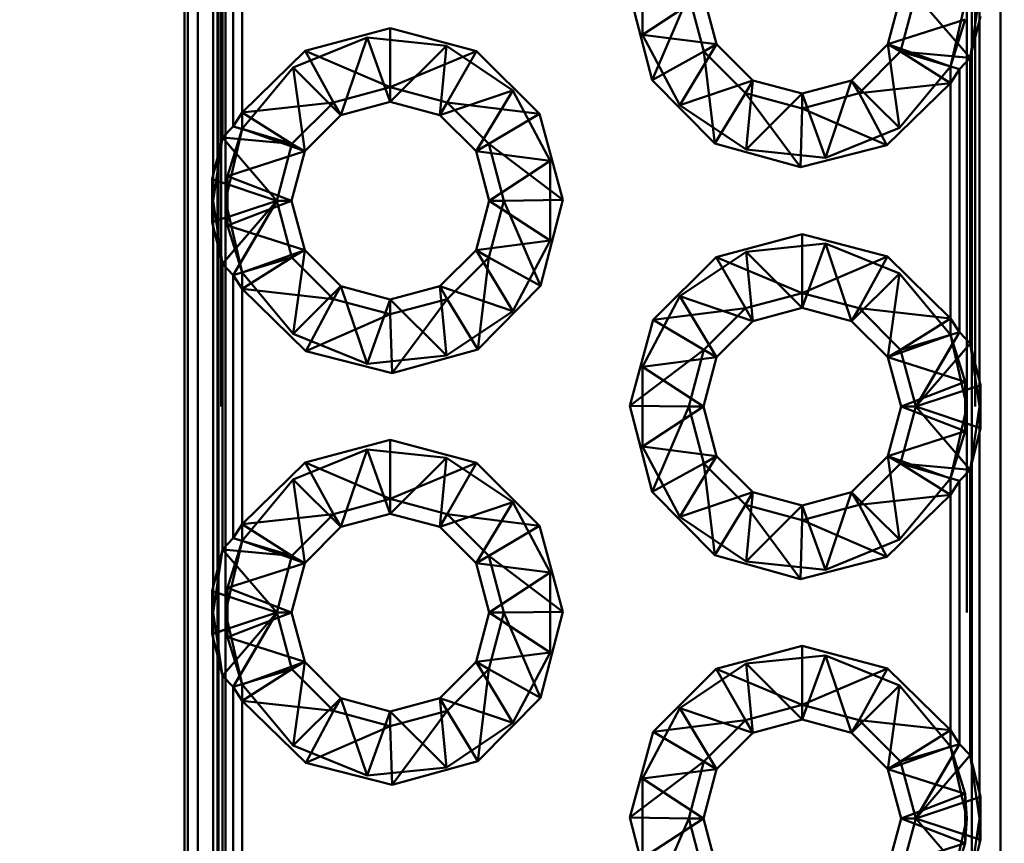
# Paper-space layout 'Layout1' of a CAD drawing. Extents: x -2 to 1033, y -36 to 596.
# Tile 66 of 127: x 350.13 to 351.32, y 496.46 to 497.46. Entities that reach past the tile are written whole.
import ezdxf

# ---------------------------------------------------------------- set-up
doc = ezdxf.new("R2010")
doc.units = 0
doc.linetypes.add('ACAD_ISO02W100', pattern=[15, 12, -3])
doc.layers.get('0').update_dxf_attribs({"linetype": 'CONTINUOUS'})
doc.layers.get('DEFPOINTS').update_dxf_attribs({"color": 132, "linetype": 'CONTINUOUS'})
doc.layers.add('SS_KOTY', color=3, linetype='CONTINUOUS', lineweight=25)
doc.layers.add('SS_ZEBRIKY', color=24, linetype='CONTINUOUS', lineweight=50)
doc.styles.add('ROMANS', font='romans.shx', dxfattribs={"width": 0.8})
doc.dimstyles.new('A-1_(2.5)_50AS', dxfattribs={"dimtxt": 2.5, "dimasz": 2, "dimexe": 1, "dimexo": 2, "dimgap": 0, "dimtad": 0, "dimdec": 1, "dimlfac": 50, "dimrnd": 1, "dimtxsty": 'ROMANS', "dimblk1": 'OBLIQUE', "dimblk2": 'OBLIQUE', "dimsah": 1, "dimcen": 2, "dimclrd": 256, "dimclre": 256, "dimclrt": 256, "dimadec": 1, "dimazin": 2, "dimtfac": 0.714286, "dimtdec": 1, "dimtmove": 0, "dimatfit": 3, "dimldrblk": 'OPEN', "dimfxl": 1, "dimtvp": 1.142857, "dimtfill": 1, "dimtolj": 1, "dimlwd": -1, "dimlwe": -1, "dimarcsym": 0})

# ---------------------------------------------------------------- blocks, each defined once
blk = doc.blocks.new('_Oblique')
at = {"color": 0, "linetype": 'ByBlock', "lineweight": -2}
blk.add_line((-0.5, -0.5), (0.5, 0.5), dxfattribs=at)
blk = doc.blocks.new('*D109')
at = {"layer": 'DEFPOINTS', "color": 0, "transparency": 16777216}
for p in [(339.8512, 514.9378), (358.5288, 514.9378), (358.5288, 488.7378)]:
    blk.add_point(p, dxfattribs=at)
at = {"layer": 'SS_KOTY', "transparency": 16777216}
for p, q in [((356.5288, 514.9378), (338.8512, 514.9378)), ((339.8512, 488.7378), (339.8512, 514.9378)), ((356.5288, 488.7378), (338.8512, 488.7378))]:
    blk.add_line(p, q, dxfattribs=at)
at = {"layer": 'SS_KOTY', "transparency": 16777216, "xscale": 2, "yscale": 2, "zscale": 2}
for p, rotation in [((339.8512, 514.9378), 90), ((339.8512, 488.7378), 270)]:
    blk.add_blockref('_Oblique', p, dxfattribs=dict(at, rotation=rotation))
at = {"layer": 'SS_KOTY', "transparency": 16777216, "insert": (336.9941, 501.8378), "char_height": 2.5, "attachment_point": 5, "rotation": 90, "style": 'ROMANS', "bg_fill": 3, "box_fill_scale": 1.1, "bg_fill_color": 256, "bg_fill_true_color": 13158600, "bg_fill_transparency": 0}
blk.add_mtext('\\A1;1310', dxfattribs=at)
blk = doc.blocks.new('_OPEN')
at = {"color": 0, "linetype": 'ByBlock'}
for p, q in [((-1, 0.16667), (0, 0)), ((0, 0), (-1, -0.16667)), ((0, 0), (-1, 0))]:
    blk.add_line(p, q, dxfattribs=at)

psp = doc.layouts.get("Layout1")

# ---------------------------------------------------------------- dimensions: what is measured, and where the dimension line sits
at = {"layer": 'SS_KOTY'}
dim = psp.add_linear_dim(base=(339.8512, 514.9378), p1=(358.5288, 488.7378), p2=(358.5288, 514.9378), angle=90, dimstyle='A-1_(2.5)_50AS', override={"dimtmove": 1}, dxfattribs=at)
dim.commit()
dim.dimension.update_dxf_attribs({"geometry": '*D109', "text_midpoint": (336.9941, 501.8378)})

# ---------------------------------------------------------------- next in the draw order: linework, layer by layer
at = {"layer": 'SS_ZEBRIKY', "color": 7, "linetype": 'Continuous', "ltscale": 0.25}
for p, q in [((350.3288, 503.7378), (350.3288, 495.7378)), ((350.333, 503.7378), (350.333, 495.7378)), ((350.3451, 503.7378), (350.3451, 495.7378)), ((351.3195, 495.7378), (351.3195, 503.7378)), ((350.3636, 497.2683), (350.3636, 497.7073)), ((350.3749, 497.6611), (350.3749, 497.3145)), ((350.388, 497.3281), (350.388, 497.6475)), ((350.3988, 497.6307), (350.3988, 497.3449)), ((350.8968, 497.3843), (350.8694, 497.4888)), ((350.941, 497.4878), (350.8968, 497.3843)), ((350.9594, 497.4189), (350.941, 497.4878)), ((350.9749, 497.4278), (350.9588, 497.4878)), ((351.1988, 497.4878), (351.1828, 497.4278)), ((351.1983, 497.4189), (351.2167, 497.4878)), ((351.2828, 497.4111), (351.2167, 497.4878)), ((351.2828, 497.4111), (351.2952, 497.4618)), ((351.2941, 497.4573), (351.2941, 497.0183)), ((350.4753, 497.4199), (350.5788, 497.4473)), ((350.5788, 497.4473), (350.6833, 497.4194)), ((350.5788, 497.4473), (350.5788, 497.3757)), ((350.3988, 497.3449), (350.4753, 497.4199)), ((350.5099, 497.3572), (350.4753, 497.4199)), ((350.4753, 497.4199), (350.5788, 497.3757)), ((350.5788, 497.3757), (350.6833, 497.4194)), ((350.6833, 497.4194), (350.6478, 497.3572)), ((350.6833, 497.4194), (350.7599, 497.3431)), ((350.9594, 497.4189), (350.8968, 497.3843)), ((350.9749, 497.4278), (350.9594, 497.4189)), ((350.9594, 497.4189), (350.9726, 497.3073)), ((351.0099, 497.3684), (350.9594, 497.4189)), ((351.0188, 497.3839), (350.9749, 497.4278)), ((351.1828, 497.4278), (351.1388, 497.3839)), ((351.1478, 497.3684), (351.1983, 497.4189)), ((351.1828, 497.4278), (351.1983, 497.4189)), ((351.2588, 497.3807), (351.1983, 497.4189)), ((351.2697, 497.3975), (351.1983, 497.4189)), ((351.2828, 497.4111), (351.1983, 497.4189)), ((351.2697, 497.3975), (351.2828, 497.4111)), ((351.2828, 497.0645), (351.2828, 497.4111)), ((351.2697, 497.3975), (351.2588, 497.3807)), ((351.2697, 497.0781), (351.2697, 497.3975)), ((350.9726, 497.3073), (350.8968, 497.3843)), ((351.0188, 497.3839), (351.0099, 497.3684)), ((351.0788, 497.3678), (351.0188, 497.3839)), ((351.1388, 497.3839), (351.0788, 497.3678)), ((351.1478, 497.3684), (351.1388, 497.3839)), ((350.5099, 497.3572), (350.5788, 497.3757)), ((350.5788, 497.3757), (350.6478, 497.3572)), ((350.5788, 497.3757), (350.5788, 497.3578)), ((351.2588, 497.3807), (351.1478, 497.3684)), ((351.2588, 497.3807), (351.1815, 497.3053)), ((351.2588, 497.0949), (351.2588, 497.3807)), ((350.3988, 497.3449), (350.5099, 497.3572)), ((350.4594, 497.3068), (350.5099, 497.3572)), ((350.5099, 497.3572), (350.5188, 497.3417)), ((350.5188, 497.3417), (350.5788, 497.3578)), ((350.5788, 497.3578), (350.6388, 497.3417)), ((350.6478, 497.3572), (350.6388, 497.3417)), ((350.6478, 497.3572), (350.6983, 497.3068)), ((350.7599, 497.3431), (350.6478, 497.3572)), ((351.0099, 497.3684), (350.9726, 497.3073)), ((351.0099, 497.3684), (351.0768, 497.2784)), ((351.0788, 497.3499), (351.0099, 497.3684)), ((351.1478, 497.3684), (351.0788, 497.3499)), ((351.0788, 497.3678), (351.0788, 497.3499)), ((351.1815, 497.3053), (351.1478, 497.3684)), ((351.0788, 497.3499), (351.0768, 497.2784)), ((351.0788, 497.3499), (351.1815, 497.3053)), ((350.388, 497.3281), (350.3988, 497.3449)), ((350.3988, 497.3449), (350.4594, 497.3068)), ((350.4749, 497.2978), (350.5188, 497.3417)), ((350.6388, 497.3417), (350.6828, 497.2978)), ((350.7599, 497.3431), (350.6983, 497.3068)), ((350.7599, 497.3431), (350.7883, 497.2388)), ((350.388, 497.3281), (350.3749, 497.3145)), ((350.388, 497.3281), (350.4594, 497.3068)), ((350.3749, 497.3145), (350.3625, 497.2639)), ((350.3749, 497.3145), (350.441, 497.2378)), ((350.3749, 497.3145), (350.4594, 497.3068)), ((350.4594, 497.3068), (350.441, 497.2378)), ((350.4588, 497.2378), (350.4749, 497.2978)), ((350.4594, 497.3068), (350.4749, 497.2978)), ((350.6983, 497.3068), (350.6828, 497.2978)), ((350.6828, 497.2978), (350.6988, 497.2378)), ((350.6983, 497.3068), (350.7167, 497.2378)), ((350.7883, 497.2388), (350.6983, 497.3068)), ((351.0768, 497.2784), (350.9726, 497.3073)), ((351.0768, 497.2784), (351.1815, 497.3053)), ((350.3625, 497.2639), (350.441, 497.2378)), ((350.3625, 497.2639), (350.3625, 497.2118)), ((350.3625, 497.2118), (350.441, 497.2378)), ((350.441, 497.2378), (350.3749, 497.1611)), ((350.441, 497.2378), (350.388, 497.1475)), ((350.441, 497.2378), (350.4594, 497.1689)), ((350.441, 497.2378), (350.4588, 497.2378)), ((350.4749, 497.1778), (350.4588, 497.2378)), ((350.6988, 497.2378), (350.6828, 497.1778)), ((350.6983, 497.1689), (350.7167, 497.2378)), ((350.6988, 497.2378), (350.7167, 497.2378)), ((350.7883, 497.2388), (350.7167, 497.2378)), ((350.7167, 497.2378), (350.7609, 497.1343)), ((350.7883, 497.2388), (350.7609, 497.1343)), ((350.3625, 497.2118), (350.3749, 497.1611)), ((350.3636, 496.7683), (350.3636, 497.2073)), ((350.9744, 497.1694), (351.0788, 497.1973)), ((351.0788, 497.1973), (351.1824, 497.1699)), ((351.0788, 497.1973), (351.0788, 497.1257)), ((350.4749, 497.1778), (350.4594, 497.1689)), ((350.5188, 497.1339), (350.4749, 497.1778)), ((350.6828, 497.1778), (350.6388, 497.1339)), ((350.6828, 497.1778), (350.6983, 497.1689)), ((350.4594, 497.1689), (350.388, 497.1475)), ((350.4594, 497.1689), (350.3988, 497.1307)), ((350.4594, 497.1689), (350.5099, 497.1184)), ((350.6478, 497.1184), (350.6983, 497.1689)), ((350.6983, 497.1689), (350.685, 497.0573)), ((350.6983, 497.1689), (350.7609, 497.1343)), ((350.8978, 497.0931), (350.9744, 497.1694)), ((350.9744, 497.1694), (351.0099, 497.1072)), ((350.9744, 497.1694), (351.0788, 497.1257)), ((351.0788, 497.1257), (351.1824, 497.1699)), ((351.1824, 497.1699), (351.1478, 497.1072)), ((351.1824, 497.1699), (351.2588, 497.0949)), ((350.3749, 497.1611), (350.388, 497.1475)), ((350.3749, 497.1611), (350.3749, 496.8145)), ((350.388, 497.1475), (350.3988, 497.1307)), ((350.388, 496.8281), (350.388, 497.1475)), ((350.4762, 497.0553), (350.3988, 497.1307)), ((350.5099, 497.1184), (350.3988, 497.1307)), ((350.3988, 497.1307), (350.3988, 496.8449)), ((350.5188, 497.1339), (350.5099, 497.1184)), ((350.5788, 497.1178), (350.5188, 497.1339)), ((350.6388, 497.1339), (350.5788, 497.1178)), ((350.6388, 497.1339), (350.6478, 497.1184)), ((350.7609, 497.1343), (350.685, 497.0573)), ((350.5099, 497.1184), (350.4762, 497.0553)), ((350.5099, 497.1184), (350.5788, 497.0999)), ((350.5788, 497.0999), (350.6478, 497.1184)), ((350.6478, 497.1184), (350.5809, 497.0284)), ((350.6478, 497.1184), (350.685, 497.0573)), ((351.0099, 497.1072), (351.0788, 497.1257)), ((351.0788, 497.1257), (351.1478, 497.1072)), ((351.0788, 497.1257), (351.0788, 497.1078)), ((350.5788, 497.1178), (350.5788, 497.0999)), ((350.8978, 497.0931), (351.0099, 497.1072)), ((350.9594, 497.0568), (351.0099, 497.1072)), ((351.0099, 497.1072), (351.0188, 497.0917)), ((351.0188, 497.0917), (351.0788, 497.1078)), ((351.0788, 497.1078), (351.1388, 497.0917)), ((351.1478, 497.1072), (351.1388, 497.0917)), ((351.1983, 497.0568), (351.1478, 497.1072)), ((351.1478, 497.1072), (351.2588, 497.0949)), ((350.5788, 497.0999), (350.4762, 497.0553)), ((350.5788, 497.0999), (350.5809, 497.0284)), ((351.1983, 497.0568), (351.2588, 497.0949)), ((351.2697, 497.0781), (351.2588, 497.0949)), ((350.8694, 496.9888), (350.8978, 497.0931)), ((350.9594, 497.0568), (350.8978, 497.0931)), ((350.9749, 497.0478), (351.0188, 497.0917)), ((351.1388, 497.0917), (351.1828, 497.0478)), ((351.1983, 497.0568), (351.2697, 497.0781)), ((351.2167, 496.9878), (351.2697, 497.0781)), ((351.2828, 497.0645), (351.2697, 497.0781)), ((351.2167, 496.9878), (351.2828, 497.0645)), ((351.2952, 497.0139), (351.2828, 497.0645)), ((350.5809, 497.0284), (350.4762, 497.0553)), ((350.685, 497.0573), (350.5809, 497.0284)), ((350.8694, 496.9888), (350.9594, 497.0568)), ((350.941, 496.9878), (350.9594, 497.0568)), ((350.9588, 496.9878), (350.9749, 497.0478)), ((350.9594, 497.0568), (350.9749, 497.0478)), ((351.1828, 497.0478), (351.1983, 497.0568)), ((351.1828, 497.0478), (351.1988, 496.9878)), ((351.2167, 496.9878), (351.1983, 497.0568)), ((351.2952, 497.0139), (351.2167, 496.9878)), ((351.2952, 496.9618), (351.2952, 497.0139)), ((350.8968, 496.8843), (350.8694, 496.9888)), ((350.8694, 496.9888), (350.941, 496.9878)), ((350.941, 496.9878), (350.8968, 496.8843)), ((350.9594, 496.9189), (350.941, 496.9878)), ((350.941, 496.9878), (350.9588, 496.9878)), ((350.9749, 496.9278), (350.9588, 496.9878)), ((351.1988, 496.9878), (351.1828, 496.9278)), ((351.1983, 496.9189), (351.2167, 496.9878)), ((351.1988, 496.9878), (351.2167, 496.9878)), ((351.2828, 496.9111), (351.2167, 496.9878)), ((351.2167, 496.9878), (351.2952, 496.9618)), ((351.2828, 496.9111), (351.2952, 496.9618)), ((351.2941, 496.9573), (351.2941, 496.5183)), ((350.4753, 496.9199), (350.5788, 496.9473)), ((350.5788, 496.9473), (350.6833, 496.9194)), ((350.5788, 496.9473), (350.5788, 496.8757)), ((350.9594, 496.9189), (350.9749, 496.9278)), ((351.0188, 496.8839), (350.9749, 496.9278)), ((351.1828, 496.9278), (351.1388, 496.8839)), ((351.1828, 496.9278), (351.1983, 496.9189)), ((350.3988, 496.8449), (350.4753, 496.9199)), ((350.4753, 496.9199), (350.5099, 496.8572)), ((350.4753, 496.9199), (350.5788, 496.8757)), ((350.5788, 496.8757), (350.6833, 496.9194)), ((350.6833, 496.9194), (350.6478, 496.8572)), ((350.6833, 496.9194), (350.7599, 496.8431)), ((350.9594, 496.9189), (350.8968, 496.8843)), ((350.9594, 496.9189), (350.9726, 496.8073)), ((351.0099, 496.8684), (350.9594, 496.9189)), ((351.1478, 496.8684), (351.1983, 496.9189)), ((351.2588, 496.8807), (351.1983, 496.9189)), ((351.2697, 496.8975), (351.1983, 496.9189)), ((351.1983, 496.9189), (351.2828, 496.9111)), ((351.2697, 496.8975), (351.2828, 496.9111)), ((351.2828, 496.5645), (351.2828, 496.9111)), ((351.2697, 496.8975), (351.2588, 496.8807)), ((351.2697, 496.5781), (351.2697, 496.8975)), ((350.9726, 496.8073), (350.8968, 496.8843)), ((351.0188, 496.8839), (351.0099, 496.8684)), ((351.0788, 496.8678), (351.0188, 496.8839)), ((351.1388, 496.8839), (351.0788, 496.8678)), ((351.1478, 496.8684), (351.1388, 496.8839)), ((351.2588, 496.8807), (351.1478, 496.8684)), ((351.2588, 496.8807), (351.1815, 496.8053)), ((351.2588, 496.5949), (351.2588, 496.8807)), ((350.5099, 496.8572), (350.5788, 496.8757)), ((350.5788, 496.8757), (350.6478, 496.8572)), ((350.5788, 496.8757), (350.5788, 496.8578)), ((351.0099, 496.8684), (350.9726, 496.8073)), ((351.0099, 496.8684), (351.0768, 496.7784)), ((351.0788, 496.8499), (351.0099, 496.8684)), ((351.1478, 496.8684), (351.0788, 496.8499)), ((351.0788, 496.8678), (351.0788, 496.8499)), ((351.1815, 496.8053), (351.1478, 496.8684)), ((350.3988, 496.8449), (350.5099, 496.8572)), ((350.4594, 496.8068), (350.5099, 496.8572)), ((350.5099, 496.8572), (350.5188, 496.8417)), ((350.5188, 496.8417), (350.5788, 496.8578)), ((350.5788, 496.8578), (350.6388, 496.8417)), ((350.6478, 496.8572), (350.6388, 496.8417)), ((350.6478, 496.8572), (350.6983, 496.8068)), ((350.7599, 496.8431), (350.6478, 496.8572)), ((350.388, 496.8281), (350.3988, 496.8449)), ((350.3988, 496.8449), (350.4594, 496.8068)), ((350.7599, 496.8431), (350.6983, 496.8068)), ((350.7599, 496.8431), (350.7883, 496.7388)), ((351.0788, 496.8499), (351.0768, 496.7784)), ((351.0788, 496.8499), (351.1815, 496.8053)), ((350.4749, 496.7978), (350.5188, 496.8417)), ((350.6388, 496.8417), (350.6828, 496.7978)), ((350.388, 496.8281), (350.3749, 496.8145)), ((350.388, 496.8281), (350.4594, 496.8068)), ((350.3749, 496.8145), (350.3625, 496.7639)), ((350.3749, 496.8145), (350.441, 496.7378)), ((350.3749, 496.8145), (350.4594, 496.8068)), ((351.0768, 496.7784), (350.9726, 496.8073)), ((350.4594, 496.8068), (350.441, 496.7378)), ((350.4588, 496.7378), (350.4749, 496.7978)), ((350.4594, 496.8068), (350.4749, 496.7978)), ((350.6983, 496.8068), (350.6828, 496.7978)), ((350.6828, 496.7978), (350.6988, 496.7378)), ((350.6983, 496.8068), (350.7167, 496.7378)), ((350.7883, 496.7388), (350.6983, 496.8068)), ((351.1815, 496.8053), (351.0768, 496.7784)), ((350.3625, 496.7639), (350.441, 496.7378)), ((350.3625, 496.7639), (350.3625, 496.7118)), ((350.3625, 496.7118), (350.441, 496.7378)), ((350.441, 496.7378), (350.3749, 496.6611)), ((350.441, 496.7378), (350.388, 496.6475)), ((350.441, 496.7378), (350.4594, 496.6689)), ((350.441, 496.7378), (350.4588, 496.7378)), ((350.4749, 496.6778), (350.4588, 496.7378)), ((350.6988, 496.7378), (350.6828, 496.6778)), ((350.6983, 496.6689), (350.7167, 496.7378)), ((350.6988, 496.7378), (350.7167, 496.7378)), ((350.7883, 496.7388), (350.7167, 496.7378)), ((350.7167, 496.7378), (350.7609, 496.6343)), ((350.7883, 496.7388), (350.7609, 496.6343)), ((350.3625, 496.7118), (350.3749, 496.6611)), ((350.3636, 496.2683), (350.3636, 496.7073)), ((350.9744, 496.6694), (351.0788, 496.6973)), ((351.0788, 496.6973), (351.1824, 496.6699)), ((351.0788, 496.6973), (351.0788, 496.6257)), ((350.4749, 496.6778), (350.4594, 496.6689)), ((350.5188, 496.6339), (350.4749, 496.6778)), ((350.6828, 496.6778), (350.6388, 496.6339)), ((350.6828, 496.6778), (350.6983, 496.6689)), ((350.4594, 496.6689), (350.388, 496.6475)), ((350.4594, 496.6689), (350.3988, 496.6307)), ((350.4594, 496.6689), (350.5099, 496.6184)), ((350.6478, 496.6184), (350.6983, 496.6689)), ((350.6983, 496.6689), (350.685, 496.5573)), ((350.6983, 496.6689), (350.7609, 496.6343)), ((350.8978, 496.5931), (350.9744, 496.6694)), ((350.9744, 496.6694), (351.0099, 496.6072)), ((350.9744, 496.6694), (351.0788, 496.6257)), ((351.0788, 496.6257), (351.1824, 496.6699)), ((351.1824, 496.6699), (351.1478, 496.6072)), ((351.1824, 496.6699), (351.2588, 496.5949)), ((350.3749, 496.6611), (350.388, 496.6475)), ((350.3749, 496.6611), (350.3749, 496.3145)), ((350.388, 496.6475), (350.3988, 496.6307)), ((350.388, 496.3281), (350.388, 496.6475)), ((350.4762, 496.5553), (350.3988, 496.6307)), ((350.5099, 496.6184), (350.3988, 496.6307)), ((350.3988, 496.6307), (350.3988, 496.3449)), ((350.5188, 496.6339), (350.5099, 496.6184)), ((350.5788, 496.6178), (350.5188, 496.6339)), ((350.6388, 496.6339), (350.5788, 496.6178)), ((350.6388, 496.6339), (350.6478, 496.6184)), ((350.7609, 496.6343), (350.685, 496.5573)), ((350.5099, 496.6184), (350.4762, 496.5553)), ((350.5099, 496.6184), (350.5788, 496.5999)), ((350.5788, 496.5999), (350.6478, 496.6184)), ((350.5788, 496.6178), (350.5788, 496.5999)), ((350.6478, 496.6184), (350.5809, 496.5284)), ((350.6478, 496.6184), (350.685, 496.5573)), ((351.0099, 496.6072), (351.0788, 496.6257)), ((351.0788, 496.6257), (351.1478, 496.6072)), ((351.0788, 496.6257), (351.0788, 496.6078)), ((350.8978, 496.5931), (351.0099, 496.6072)), ((350.9594, 496.5568), (351.0099, 496.6072)), ((351.0099, 496.6072), (351.0188, 496.5917)), ((351.0188, 496.5917), (351.0788, 496.6078)), ((351.0788, 496.6078), (351.1388, 496.5917)), ((351.1478, 496.6072), (351.1388, 496.5917)), ((351.1983, 496.5568), (351.1478, 496.6072)), ((351.1478, 496.6072), (351.2588, 496.5949)), ((350.5788, 496.5999), (350.4762, 496.5553)), ((350.5788, 496.5999), (350.5809, 496.5284)), ((350.8694, 496.4888), (350.8978, 496.5931)), ((350.8978, 496.5931), (350.9594, 496.5568)), ((351.1983, 496.5568), (351.2588, 496.5949)), ((351.2588, 496.5949), (351.2697, 496.5781)), ((350.9749, 496.5478), (351.0188, 496.5917)), ((351.1388, 496.5917), (351.1828, 496.5478)), ((351.1983, 496.5568), (351.2697, 496.5781)), ((351.2167, 496.4878), (351.2697, 496.5781)), ((351.2697, 496.5781), (351.2828, 496.5645)), ((350.685, 496.5573), (350.5809, 496.5284)), ((350.8694, 496.4888), (350.9594, 496.5568)), ((350.9594, 496.5568), (350.941, 496.4878)), ((350.9594, 496.5568), (350.9749, 496.5478)), ((351.1983, 496.5568), (351.1828, 496.5478)), ((351.2167, 496.4878), (351.1983, 496.5568)), ((351.2167, 496.4878), (351.2828, 496.5645)), ((351.2952, 496.5139), (351.2828, 496.5645)), ((350.5809, 496.5284), (350.4762, 496.5553)), ((350.9588, 496.4878), (350.9749, 496.5478)), ((351.1828, 496.5478), (351.1988, 496.4878)), ((351.2952, 496.5139), (351.2167, 496.4878)), ((351.2952, 496.4618), (351.2952, 496.5139)), ((350.8968, 496.3843), (350.8694, 496.4888)), ((350.8694, 496.4888), (350.941, 496.4878)), ((350.941, 496.4878), (350.8968, 496.3843)), ((350.941, 496.4878), (350.9594, 496.4189)), ((350.941, 496.4878), (350.9588, 496.4878)), ((350.9749, 496.4278), (350.9588, 496.4878)), ((351.1988, 496.4878), (351.1828, 496.4278)), ((351.1983, 496.4189), (351.2167, 496.4878)), ((351.1988, 496.4878), (351.2167, 496.4878)), ((351.2828, 496.4111), (351.2167, 496.4878)), ((351.2167, 496.4878), (351.2952, 496.4618)), ((351.2828, 496.4111), (351.2952, 496.4618))]:
    psp.add_line(p, q, dxfattribs=at)
at = {"layer": 'SS_ZEBRIKY', "color": 3, "linetype": 'ACAD_ISO02W100', "ltscale": 0.25}
for p, q in [((350.3688, 495.7378), (350.3688, 503.7378)), ((350.37, 495.7378), (350.37, 503.7378)), ((350.3734, 503.7378), (350.3734, 495.7378)), ((350.3788, 495.7378), (350.3788, 503.7378)), ((351.2848, 495.7378), (351.2848, 503.7378)), ((351.2888, 503.7378), (351.2888, 495.7378)), ((351.2788, 503.4878), (351.2788, 495.9878)), ((350.8848, 497.4394), (350.8848, 497.5363)), ((351.2941, 497.5183), (351.2941, 497.4573)), ((350.9588, 497.4878), (350.8848, 497.4394)), ((351.2788, 497.4878), (351.2588, 497.4006)), ((351.2941, 497.4878), (351.2828, 497.4111)), ((351.1828, 497.4278), (351.2766, 497.4579)), ((351.2588, 497.4006), (351.2766, 497.4579)), ((350.4609, 497.3994), (350.5507, 497.4358)), ((350.5507, 497.4358), (350.5188, 497.3417)), ((350.5507, 497.4358), (350.5788, 497.3578)), ((350.5507, 497.4358), (350.647, 497.4258)), ((350.9303, 497.3539), (350.8848, 497.4394)), ((350.9749, 497.4278), (350.8848, 497.4394)), ((351.2676, 497.4288), (351.2658, 497.4309)), ((351.2828, 497.4111), (351.2676, 497.4288)), ((350.647, 497.4258), (350.5788, 497.3578)), ((350.647, 497.4258), (350.6388, 497.3417)), ((350.647, 497.4258), (350.7274, 497.3718)), ((350.9749, 497.4278), (350.9303, 497.3539)), ((351.1968, 497.3263), (351.1828, 497.4278)), ((351.2588, 497.4006), (351.1828, 497.4278)), ((351.2589, 497.4008), (351.1983, 497.4189)), ((351.2627, 497.413), (351.2617, 497.4131)), ((351.2828, 497.4111), (351.2627, 497.413)), ((350.3988, 497.325), (350.4609, 497.3994)), ((350.4609, 497.3994), (350.4749, 497.2978)), ((350.4609, 497.3994), (350.5188, 497.3417)), ((351.2588, 497.4006), (351.1968, 497.3263)), ((351.2588, 497.3807), (351.2588, 497.4006)), ((351.2697, 497.3975), (351.2589, 497.4008)), ((351.0188, 497.3839), (350.9303, 497.3539)), ((351.0188, 497.3839), (351.0107, 497.2998)), ((351.1388, 497.3839), (351.107, 497.2898)), ((351.1968, 497.3263), (351.1388, 497.3839)), ((350.7274, 497.3718), (350.6388, 497.3417)), ((350.7274, 497.3718), (350.6828, 497.2978)), ((350.7274, 497.3718), (350.7729, 497.2863)), ((351.0788, 497.3678), (351.0107, 497.2998)), ((351.0788, 497.3678), (351.107, 497.2898)), ((351.0107, 497.2998), (350.9303, 497.3539)), ((350.3988, 497.3449), (350.3988, 497.325)), ((350.3788, 497.2378), (350.3988, 497.325)), ((350.3988, 497.325), (350.3811, 497.2678)), ((350.388, 497.3281), (350.3988, 497.3249)), ((350.4749, 497.2978), (350.3988, 497.325)), ((350.3988, 497.3249), (350.4594, 497.3068)), ((351.107, 497.2898), (351.1968, 497.3263)), ((350.3636, 497.2378), (350.3749, 497.3145)), ((350.3749, 497.3145), (350.3901, 497.2968)), ((350.395, 497.3127), (350.396, 497.3126)), ((350.4749, 497.2978), (350.3811, 497.2678)), ((350.7729, 497.2863), (350.6828, 497.2978)), ((351.107, 497.2898), (351.0107, 497.2998)), ((350.3901, 497.2968), (350.3919, 497.2948)), ((350.3919, 497.2948), (350.441, 497.2378)), ((350.7729, 497.2863), (350.6988, 497.2378)), ((350.7729, 497.2863), (350.7729, 497.1894)), ((350.3625, 497.2639), (350.3636, 497.2378)), ((350.3625, 497.2639), (350.3672, 497.2623)), ((350.3636, 497.2073), (350.3636, 497.2683)), ((350.3672, 497.2623), (350.3804, 497.258)), ((350.3811, 497.2678), (350.3788, 497.2378)), ((350.3811, 497.2678), (350.4588, 497.2378)), ((350.3811, 497.2678), (350.3811, 497.2079)), ((350.3804, 497.258), (350.3832, 497.257)), ((350.3625, 497.2118), (350.3636, 497.2378)), ((350.3749, 497.1611), (350.3636, 497.2378)), ((350.3788, 497.2378), (350.3811, 497.2079)), ((350.3988, 497.1506), (350.3788, 497.2378)), ((350.3811, 497.2079), (350.4588, 497.2378)), ((350.441, 497.2378), (350.3919, 497.1809)), ((350.441, 497.2378), (350.3963, 497.1617)), ((350.6988, 497.2378), (350.7729, 497.1894)), ((350.3672, 497.2133), (350.3804, 497.2177)), ((350.3625, 497.2118), (350.3672, 497.2133)), ((350.3811, 497.2079), (350.3988, 497.1506)), ((350.3811, 497.2079), (350.4749, 497.1778)), ((350.3901, 497.1788), (350.3749, 497.1611)), ((350.3919, 497.1809), (350.3901, 497.1788)), ((350.4749, 497.1778), (350.3988, 497.1506)), ((350.4749, 497.1778), (350.4609, 497.0763)), ((350.6828, 497.1778), (350.7729, 497.1894)), ((350.6828, 497.1778), (350.7274, 497.1039)), ((350.7729, 497.1894), (350.7274, 497.1039)), ((351.0107, 497.1758), (351.107, 497.1858)), ((351.107, 497.1858), (351.0788, 497.1078)), ((351.107, 497.1858), (351.1388, 497.0917)), ((351.1968, 497.1494), (351.107, 497.1858)), ((350.9303, 497.1218), (351.0107, 497.1758)), ((351.0107, 497.1758), (351.0188, 497.0917)), ((351.0107, 497.1758), (351.0788, 497.1078)), ((350.3957, 497.1607), (350.388, 497.1475)), ((350.3963, 497.1617), (350.3957, 497.1607)), ((350.3988, 497.1508), (350.388, 497.1475)), ((350.4609, 497.0763), (350.3988, 497.1506)), ((350.3988, 497.1506), (350.3988, 497.1307)), ((351.1388, 497.0917), (351.1968, 497.1494)), ((351.1828, 497.0478), (351.1968, 497.1494)), ((351.1968, 497.1494), (351.2588, 497.075)), ((350.5188, 497.1339), (350.4609, 497.0763)), ((350.5188, 497.1339), (350.5507, 497.0398)), ((350.6388, 497.1339), (350.647, 497.0498)), ((350.6388, 497.1339), (350.7274, 497.1039)), ((350.8848, 497.0363), (350.9303, 497.1218)), ((350.9303, 497.1218), (350.9749, 497.0478)), ((350.9303, 497.1218), (351.0188, 497.0917)), ((350.5788, 497.1178), (350.5507, 497.0398)), ((350.5788, 497.1178), (350.647, 497.0498)), ((350.7274, 497.1039), (350.647, 497.0498)), ((351.2588, 497.075), (351.2588, 497.0949)), ((350.5507, 497.0398), (350.4609, 497.0763)), ((351.1828, 497.0478), (351.2588, 497.075)), ((351.2588, 497.075), (351.2788, 496.9878)), ((351.2766, 497.0178), (351.2588, 497.075)), ((351.2589, 497.0749), (351.2697, 497.0781)), ((351.262, 497.0649), (351.2697, 497.0781)), ((351.2167, 496.9878), (351.2614, 497.0639)), ((351.2614, 497.0639), (351.262, 497.0649)), ((351.2676, 497.0468), (351.2828, 497.0645)), ((351.2828, 497.0645), (351.2941, 496.9878)), ((350.647, 497.0498), (350.5507, 497.0398)), ((350.8848, 497.0363), (350.9749, 497.0478)), ((351.2766, 497.0178), (351.1828, 497.0478)), ((351.2658, 497.0448), (351.2676, 497.0468)), ((350.8848, 497.0363), (350.9588, 496.9878)), ((350.8848, 496.9394), (350.8848, 497.0363)), ((351.1988, 496.9878), (351.2766, 497.0178)), ((351.2788, 496.9878), (351.2766, 497.0178)), ((351.2766, 496.9579), (351.2766, 497.0178)), ((351.2905, 497.0123), (351.2773, 497.008)), ((351.2952, 497.0139), (351.2905, 497.0123)), ((351.2941, 497.0183), (351.2941, 496.9573)), ((351.2952, 497.0139), (351.2941, 496.9878)), ((351.2773, 497.008), (351.2744, 497.007)), ((350.9588, 496.9878), (350.8848, 496.9394)), ((351.2766, 496.9579), (351.1988, 496.9878)), ((351.2658, 496.9309), (351.2167, 496.9878)), ((351.2788, 496.9878), (351.2588, 496.9006)), ((351.2766, 496.9579), (351.2788, 496.9878)), ((351.2941, 496.9878), (351.2828, 496.9111)), ((351.2941, 496.9878), (351.2952, 496.9618)), ((351.2744, 496.9686), (351.2773, 496.9677)), ((351.2773, 496.9677), (351.2905, 496.9633)), ((351.2905, 496.9633), (351.2952, 496.9618)), ((351.1828, 496.9278), (351.2766, 496.9579)), ((351.2588, 496.9006), (351.2766, 496.9579)), ((350.9303, 496.8539), (350.8848, 496.9394)), ((350.8848, 496.9394), (350.9749, 496.9278)), ((350.4609, 496.8994), (350.5507, 496.9358)), ((350.5507, 496.9358), (350.5188, 496.8417)), ((350.5507, 496.9358), (350.5788, 496.8578)), ((350.5507, 496.9358), (350.647, 496.9258)), ((350.9749, 496.9278), (350.9303, 496.8539)), ((351.1968, 496.8263), (351.1828, 496.9278)), ((351.2588, 496.9006), (351.1828, 496.9278)), ((351.2676, 496.9288), (351.2658, 496.9309)), ((351.2828, 496.9111), (351.2676, 496.9288)), ((350.647, 496.9258), (350.5788, 496.8578)), ((350.647, 496.9258), (350.6388, 496.8417)), ((350.647, 496.9258), (350.7274, 496.8718)), ((351.2589, 496.9008), (351.1983, 496.9189)), ((351.2617, 496.9131), (351.2627, 496.913)), ((350.3988, 496.825), (350.4609, 496.8994)), ((350.4609, 496.8994), (350.4749, 496.7978)), ((350.4609, 496.8994), (350.5188, 496.8417)), ((351.2588, 496.9006), (351.1968, 496.8263)), ((351.2588, 496.8807), (351.2588, 496.9006)), ((351.2697, 496.8975), (351.2589, 496.9008)), ((351.0188, 496.8839), (350.9303, 496.8539)), ((351.0188, 496.8839), (351.0107, 496.7998)), ((351.1388, 496.8839), (351.107, 496.7898)), ((351.1968, 496.8263), (351.1388, 496.8839)), ((350.7274, 496.8718), (350.6388, 496.8417)), ((350.7274, 496.8718), (350.6828, 496.7978)), ((350.7274, 496.8718), (350.7729, 496.7863)), ((351.0788, 496.8678), (351.0107, 496.7998)), ((351.0788, 496.8678), (351.107, 496.7898)), ((350.3988, 496.8449), (350.3988, 496.825)), ((351.0107, 496.7998), (350.9303, 496.8539)), ((350.3788, 496.7378), (350.3988, 496.825)), ((350.3988, 496.825), (350.3811, 496.7678)), ((350.388, 496.8281), (350.3988, 496.8249)), ((350.3988, 496.825), (350.4749, 496.7978)), ((350.3988, 496.8249), (350.4594, 496.8068)), ((351.1968, 496.8263), (351.107, 496.7898)), ((350.3636, 496.7378), (350.3749, 496.8145)), ((350.3749, 496.8145), (350.3901, 496.7968)), ((350.395, 496.8127), (350.396, 496.8126)), ((350.3811, 496.7678), (350.4749, 496.7978)), ((350.3901, 496.7968), (350.3919, 496.7948)), ((350.7729, 496.7863), (350.6828, 496.7978)), ((351.107, 496.7898), (351.0107, 496.7998)), ((350.6988, 496.7378), (350.7729, 496.7863)), ((350.7729, 496.7863), (350.7729, 496.6894)), ((350.3625, 496.7639), (350.3636, 496.7378)), ((350.3625, 496.7639), (350.3672, 496.7623)), ((350.3636, 496.7073), (350.3636, 496.7683)), ((350.3672, 496.7623), (350.3804, 496.758)), ((350.3811, 496.7678), (350.3788, 496.7378)), ((350.3811, 496.7678), (350.4588, 496.7378)), ((350.3811, 496.7678), (350.3811, 496.7079)), ((350.3804, 496.758), (350.3832, 496.757)), ((350.3625, 496.7118), (350.3636, 496.7378)), ((350.3749, 496.6611), (350.3636, 496.7378)), ((350.3788, 496.7378), (350.3811, 496.7079)), ((350.3988, 496.6506), (350.3788, 496.7378)), ((350.3811, 496.7079), (350.4588, 496.7378)), ((350.441, 496.7378), (350.3919, 496.6809)), ((350.441, 496.7378), (350.3963, 496.6617)), ((350.6988, 496.7378), (350.7729, 496.6894)), ((350.3625, 496.7118), (350.3672, 496.7133)), ((350.3672, 496.7133), (350.3804, 496.7177)), ((350.3811, 496.7079), (350.3988, 496.6506)), ((350.3811, 496.7079), (350.4749, 496.6778)), ((350.6828, 496.6778), (350.7729, 496.6894)), ((350.7729, 496.6894), (350.7274, 496.6039)), ((350.3919, 496.6809), (350.3901, 496.6788)), ((350.4749, 496.6778), (350.3988, 496.6506)), ((350.4749, 496.6778), (350.4609, 496.5763)), ((350.6828, 496.6778), (350.7274, 496.6039)), ((350.9303, 496.6218), (351.0107, 496.6758)), ((351.0107, 496.6758), (351.107, 496.6858)), ((351.0107, 496.6758), (351.0188, 496.5917)), ((351.0107, 496.6758), (351.0788, 496.6078)), ((351.107, 496.6858), (351.0788, 496.6078)), ((351.107, 496.6858), (351.1388, 496.5917)), ((351.107, 496.6858), (351.1968, 496.6494)), ((350.3957, 496.6607), (350.388, 496.6475)), ((350.3963, 496.6617), (350.3957, 496.6607)), ((350.3988, 496.6508), (350.388, 496.6475)), ((350.4609, 496.5763), (350.3988, 496.6506)), ((350.3988, 496.6506), (350.3988, 496.6307)), ((351.1388, 496.5917), (351.1968, 496.6494)), ((351.1828, 496.5478), (351.1968, 496.6494)), ((351.1968, 496.6494), (351.2588, 496.575)), ((350.5188, 496.6339), (350.4609, 496.5763)), ((350.5188, 496.6339), (350.5507, 496.5398)), ((350.6388, 496.6339), (350.647, 496.5498)), ((350.6388, 496.6339), (350.7274, 496.6039)), ((350.5788, 496.6178), (350.5507, 496.5398)), ((350.5788, 496.6178), (350.647, 496.5498)), ((350.8848, 496.5363), (350.9303, 496.6218)), ((350.9303, 496.6218), (350.9749, 496.5478)), ((350.9303, 496.6218), (351.0188, 496.5917)), ((350.7274, 496.6039), (350.647, 496.5498)), ((351.2588, 496.575), (351.2588, 496.5949)), ((350.5507, 496.5398), (350.4609, 496.5763)), ((351.1828, 496.5478), (351.2588, 496.575)), ((351.2588, 496.575), (351.2788, 496.4878)), ((351.2766, 496.5178), (351.2588, 496.575)), ((351.2589, 496.5749), (351.2697, 496.5781)), ((351.262, 496.5649), (351.2697, 496.5781)), ((351.2167, 496.4878), (351.2614, 496.5639)), ((351.2614, 496.5639), (351.262, 496.5649)), ((351.2676, 496.5468), (351.2828, 496.5645)), ((351.2828, 496.5645), (351.2941, 496.4878)), ((350.647, 496.5498), (350.5507, 496.5398)), ((350.8848, 496.5363), (350.9749, 496.5478)), ((351.2766, 496.5178), (351.1828, 496.5478)), ((351.2167, 496.4878), (351.2658, 496.5448)), ((351.2658, 496.5448), (351.2676, 496.5468)), ((350.8848, 496.5363), (350.9588, 496.4878)), ((350.8848, 496.4394), (350.8848, 496.5363)), ((351.1988, 496.4878), (351.2766, 496.5178)), ((351.2788, 496.4878), (351.2766, 496.5178)), ((351.2766, 496.4579), (351.2766, 496.5178)), ((351.2905, 496.5123), (351.2773, 496.508)), ((351.2952, 496.5139), (351.2905, 496.5123)), ((351.2941, 496.5183), (351.2941, 496.4573)), ((351.2952, 496.5139), (351.2941, 496.4878)), ((350.9588, 496.4878), (350.8848, 496.4394)), ((351.2766, 496.4579), (351.1988, 496.4878)), ((351.2788, 496.4878), (351.2588, 496.4006)), ((351.2766, 496.4579), (351.2788, 496.4878)), ((351.2941, 496.4878), (351.2828, 496.4111)), ((351.2941, 496.4878), (351.2952, 496.4618)), ((351.2744, 496.4686), (351.2773, 496.4677)), ((351.2773, 496.4677), (351.2905, 496.4633)), ((351.2905, 496.4633), (351.2952, 496.4618)), ((351.1828, 496.4278), (351.2766, 496.4579)), ((351.2588, 496.4006), (351.2766, 496.4579))]:
    psp.add_line(p, q, dxfattribs=at)

doc.saveas('drawing.dxf')
